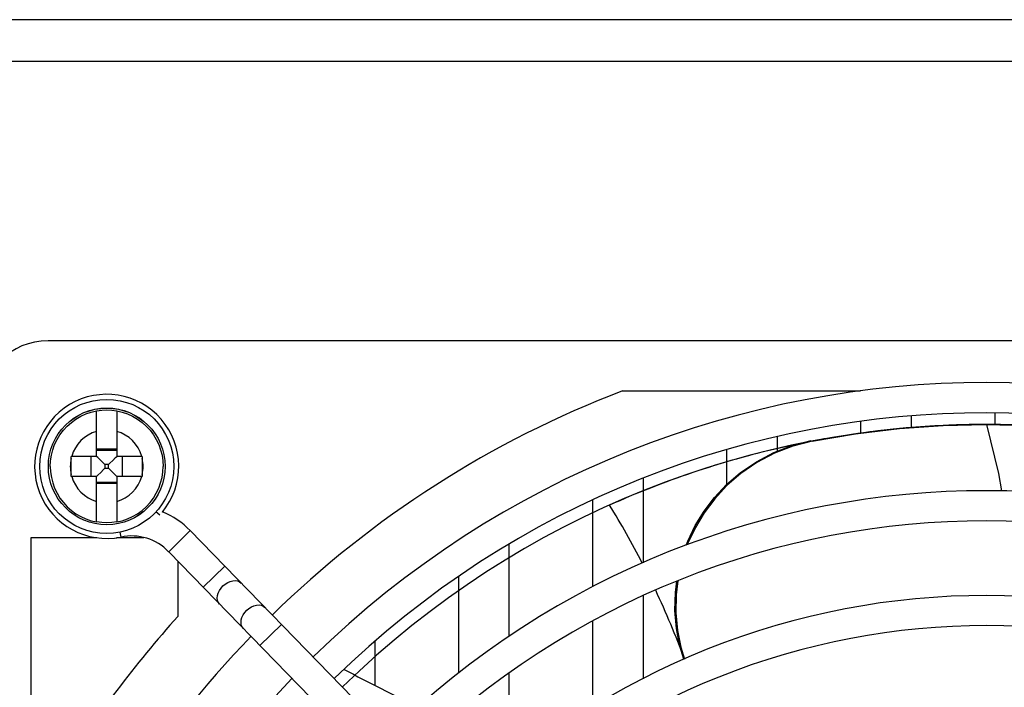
# Model space of a CAD drawing. Header units: millimetres. Extents: x -2579 to 1363, y -329 to 2298.
# Tile 137 of 256: x -1427 to -1369, y 2006 to 2046. Entities that reach past the tile are written whole.
import ezdxf

# ---------------------------------------------------------------- set-up
doc = ezdxf.new("R2010")
doc.units = ezdxf.units.MM
doc.header["$LTSCALE"] = 30.734
doc.layers.get('0').update_dxf_attribs({"linetype": 'CONTINUOUS'})

msp = doc.modelspace()

# ---------------------------------------------------------------- linework, layer by layer
at = {"color": 7}
for p, q in [((-1295.738, 2045.82), (-1695.738, 2045.82)), ((-1295.738, 2043.32), (-1695.738, 2043.32)), ((-1333.499, 2026.67), (-1425.738, 2026.67)), ((-1391.464, 2023.67), (-1377.26, 2023.67)), ((-1422.838, 2019.77), (-1422.838, 2022.485)), ((-1421.638, 2022.485), (-1421.638, 2019.77)), ((-1374.238, 2022.182), (-1374.238, 2021.499)), ((-1369.238, 2021.649), (-1369.238, 2022.362)), ((-1377.238, 2021.186), (-1377.238, 2021.857)), ((-1374.94, 2021.424), (-1372.334, 2021.609)), ((-1372.334, 2021.609), (-1369.795, 2021.67)), ((-1370.371, 2021.666), (-1370.601, 2021.663)), ((-1369.795, 2021.67), (-1369.909, 2021.67)), ((-1369.738, 2021.67), (-1369.795, 2021.67)), ((-1369.795, 2021.67), (-1369.738, 2021.67)), ((-1369.738, 2021.67), (-1366.685, 2021.586)), ((-1382.238, 2020.943), (-1382.238, 2020.075)), ((-1379.447, 2020.806), (-1379.691, 2020.762)), ((-1379.258, 2020.84), (-1379.447, 2020.806)), ((-1422.838, 2019.77), (-1424.358, 2019.77)), ((-1424.358, 2019.708), (-1424.358, 2019.77)), ((-1424.358, 2018.693), (-1424.358, 2019.708)), ((-1423.184, 2019.77), (-1423.184, 2018.57)), ((-1421.638, 2020.19), (-1422.838, 2020.19)), ((-1421.638, 2020.116), (-1422.838, 2020.116)), ((-1422.759, 2019.691), (-1422.838, 2019.77)), ((-1421.718, 2019.691), (-1421.638, 2019.77)), ((-1420.119, 2019.77), (-1421.638, 2019.77)), ((-1421.293, 2018.57), (-1421.293, 2019.77)), ((-1420.119, 2019.77), (-1420.118, 2019.647)), ((-1385.238, 2018.104), (-1385.238, 2020.166)), ((-1383.955, 2019.801), (-1384.328, 2019.7)), ((-1422.35, 2019.281), (-1422.432, 2019.364)), ((-1422.127, 2019.281), (-1422.35, 2019.281)), ((-1422.35, 2019.281), (-1422.35, 2019.059)), ((-1422.127, 2019.281), (-1422.044, 2019.364)), ((-1422.127, 2019.059), (-1422.127, 2019.281)), ((-1420.118, 2019.647), (-1420.119, 2018.632)), ((-1424.358, 2018.57), (-1424.358, 2018.693)), ((-1422.838, 2018.57), (-1424.358, 2018.57)), ((-1422.759, 2018.649), (-1422.838, 2018.57)), ((-1422.838, 2015.855), (-1422.838, 2018.57)), ((-1422.35, 2019.059), (-1422.432, 2018.976)), ((-1422.35, 2019.059), (-1422.127, 2019.059)), ((-1422.127, 2019.059), (-1422.045, 2018.976)), ((-1421.718, 2018.65), (-1421.638, 2018.57)), ((-1420.119, 2018.57), (-1421.638, 2018.57)), ((-1421.638, 2018.57), (-1421.638, 2015.855)), ((-1420.119, 2018.632), (-1420.119, 2018.57)), ((-1422.838, 2018.224), (-1421.638, 2018.224)), ((-1421.638, 2018.15), (-1422.838, 2018.15)), ((-1390.238, 2018.455), (-1390.238, 2013.42)), ((-1388.525, 2018.362), (-1388.879, 2018.232)), ((-1393.238, 2011.987), (-1393.238, 2017.166)), ((-1419.077, 2016.256), (-1419.299, 2016.461)), ((-1421.381, 2014.956), (-1421.441, 2015.252)), ((-1418.541, 2014.081), (-1417.251, 2015.336)), ((-1371.86, 1968.693), (-1417.251, 2015.336)), ((-1426.738, 2014.92), (-1422.825, 2014.92)), ((-1426.738, 2001.599), (-1426.738, 2014.92)), ((-1421.652, 2014.92), (-1420.028, 2014.92)), ((-1398.238, 2014.519), (-1398.238, 2009.016)), ((-1373.15, 1967.437), (-1418.541, 2014.081)), ((-1417.988, 2013.512), (-1417.988, 2010.224)), ((-1416.487, 2011.97), (-1415.197, 2013.225)), ((-1401.238, 2006.837), (-1401.238, 2012.599)), ((-1390.238, 2011.448), (-1390.238, 2006.502)), ((-1413.1, 2008.489), (-1411.81, 2009.744)), ((-1393.238, 2004.807), (-1393.238, 2009.947)), ((-1406.238, 2008.739), (-1406.238, 2006.137)), ((-1398.238, 2006.832), (-1398.238, 2002.413))]:
    msp.add_line(p, q, dxfattribs=at)
for points in [[(-1425.607, 2019.17), (-1425.59, 2019.504), (-1425.54, 2019.835), (-1425.458, 2020.16), (-1425.344, 2020.474), (-1425.199, 2020.776), (-1425.025, 2021.062), (-1424.824, 2021.329), (-1424.597, 2021.575), (-1424.346, 2021.797), (-1424.075, 2021.994), (-1423.786, 2022.162), (-1423.481, 2022.301), (-1423.164, 2022.409), (-1422.838, 2022.485)], [(-1422.838, 2022.485), (-1422.538, 2022.525), (-1422.238, 2022.539), (-1421.938, 2022.525), (-1421.638, 2022.485)], [(-1421.638, 2022.485), (-1421.312, 2022.409), (-1420.996, 2022.301), (-1420.691, 2022.162), (-1420.402, 2021.994), (-1420.131, 2021.797), (-1419.88, 2021.575), (-1419.653, 2021.329), (-1419.452, 2021.062), (-1419.278, 2020.776), (-1419.133, 2020.474), (-1419.019, 2020.16), (-1418.936, 2019.835), (-1418.887, 2019.504), (-1418.87, 2019.17)], [(-1371.719, 2021.635), (-1371.998, 2021.624), (-1372.277, 2021.612), (-1372.557, 2021.598), (-1372.838, 2021.583), (-1373.119, 2021.566), (-1373.4, 2021.548), (-1373.682, 2021.529), (-1373.965, 2021.508), (-1374.248, 2021.485), (-1374.532, 2021.461)], [(-1370.601, 2021.663), (-1370.787, 2021.66), (-1370.973, 2021.656), (-1371.159, 2021.652), (-1371.346, 2021.647), (-1371.532, 2021.641), (-1371.719, 2021.635)], [(-1369.909, 2021.67), (-1370.025, 2021.669), (-1370.14, 2021.669), (-1370.255, 2021.668), (-1370.371, 2021.666)], [(-1366.979, 2021.601), (-1367.255, 2021.614), (-1367.53, 2021.626), (-1367.806, 2021.636), (-1368.082, 2021.645), (-1368.358, 2021.653), (-1368.634, 2021.659), (-1368.91, 2021.664), (-1369.186, 2021.667), (-1369.462, 2021.669), (-1369.738, 2021.67)], [(-1369.738, 2021.67), (-1369.03, 2018.746), (-1368.844, 2017.706)], [(-1380.15, 2020.675), (-1377.552, 2021.112), (-1374.94, 2021.424)], [(-1374.532, 2021.461), (-1374.891, 2021.428), (-1375.252, 2021.393), (-1375.613, 2021.355), (-1375.975, 2021.315), (-1376.337, 2021.273), (-1376.7, 2021.227), (-1377.064, 2021.18), (-1377.429, 2021.129), (-1377.794, 2021.077), (-1378.159, 2021.021), (-1378.525, 2020.963), (-1378.891, 2020.903), (-1379.258, 2020.84)], [(-1380.15, 2020.675), (-1381.301, 2020.38), (-1382.397, 2019.959), (-1383.445, 2019.402), (-1384.405, 2018.745), (-1385.238, 2018.023), (-1385.963, 2017.239), (-1386.587, 2016.409), (-1387.115, 2015.526), (-1387.556, 2014.582), (-1387.586, 2014.495)], [(-1381.019, 2020.501), (-1381.287, 2020.444), (-1381.554, 2020.386), (-1381.821, 2020.327), (-1382.088, 2020.266), (-1382.355, 2020.204), (-1382.622, 2020.14), (-1382.888, 2020.075), (-1383.155, 2020.009), (-1383.422, 2019.941), (-1383.688, 2019.872), (-1383.955, 2019.801)], [(-1382.434, 2020), (-1381.346, 2020.416), (-1380.201, 2020.71)], [(-1379.691, 2020.762), (-1379.87, 2020.729), (-1380.049, 2020.695), (-1380.228, 2020.66), (-1380.407, 2020.625), (-1380.586, 2020.59), (-1380.765, 2020.553), (-1381.019, 2020.501)], [(-1387.656, 2014.468), (-1387.57, 2014.709), (-1387.124, 2015.64), (-1386.6, 2016.503), (-1385.98, 2017.315), (-1385.255, 2018.09), (-1384.424, 2018.805), (-1383.472, 2019.452), (-1382.434, 2020)], [(-1425.607, 2019.17), (-1425.59, 2018.836), (-1425.54, 2018.505), (-1425.458, 2018.18), (-1425.344, 2017.866), (-1425.199, 2017.564), (-1425.025, 2017.278), (-1424.824, 2017.011), (-1424.597, 2016.765), (-1424.346, 2016.543), (-1424.075, 2016.347), (-1423.786, 2016.178), (-1423.481, 2016.039), (-1423.164, 2015.931), (-1422.838, 2015.855)], [(-1422.432, 2019.364), (-1422.597, 2019.529), (-1422.759, 2019.691)], [(-1422.044, 2019.364), (-1421.88, 2019.529), (-1421.718, 2019.691)], [(-1421.638, 2015.855), (-1421.312, 2015.931), (-1420.996, 2016.039), (-1420.691, 2016.178), (-1420.402, 2016.347), (-1420.131, 2016.543), (-1419.88, 2016.765), (-1419.653, 2017.011), (-1419.452, 2017.278), (-1419.278, 2017.564), (-1419.133, 2017.866), (-1419.019, 2018.18), (-1418.936, 2018.505), (-1418.887, 2018.836), (-1418.87, 2019.17)], [(-1384.328, 2019.7), (-1384.66, 2019.607), (-1384.992, 2019.512), (-1385.324, 2019.415), (-1385.656, 2019.316), (-1385.987, 2019.215), (-1386.318, 2019.112), (-1386.648, 2019.006), (-1386.962, 2018.904), (-1387.275, 2018.799), (-1387.588, 2018.693), (-1387.901, 2018.585), (-1388.214, 2018.474), (-1388.525, 2018.362)], [(-1422.432, 2018.976), (-1422.597, 2018.812), (-1422.759, 2018.649)], [(-1422.045, 2018.976), (-1421.88, 2018.812), (-1421.718, 2018.65)], [(-1388.879, 2018.232), (-1389.187, 2018.117), (-1389.494, 2018), (-1389.801, 2017.88), (-1390.107, 2017.759), (-1390.413, 2017.636), (-1390.719, 2017.511), (-1391.024, 2017.384), (-1391.328, 2017.255), (-1391.632, 2017.125), (-1391.936, 2016.992), (-1392.238, 2016.857)], [(-1421.638, 2015.855), (-1421.938, 2015.815), (-1422.238, 2015.801), (-1422.538, 2015.815), (-1422.838, 2015.855)], [(-1415.501, 2010.956), (-1415.575, 2011.057), (-1415.621, 2011.178), (-1415.639, 2011.315), (-1415.626, 2011.462), (-1415.583, 2011.614), (-1415.513, 2011.765), (-1415.417, 2011.909), (-1415.3, 2012.04), (-1415.165, 2012.153), (-1415.019, 2012.245), (-1414.866, 2012.312), (-1414.713, 2012.35), (-1414.566, 2012.359), (-1414.43, 2012.338), (-1414.31, 2012.288), (-1414.211, 2012.211)], [(-1387.809, 2007.66), (-1388.06, 2008.502), (-1388.248, 2009.507), (-1388.333, 2010.57), (-1388.309, 2011.647), (-1388.22, 2012.316)], [(-1388.163, 2012.338), (-1388.265, 2011.508), (-1388.277, 2010.434), (-1388.183, 2009.379), (-1387.988, 2008.386), (-1387.771, 2007.678)], [(-1414.086, 2009.502), (-1414.16, 2009.603), (-1414.207, 2009.725), (-1414.224, 2009.861), (-1414.211, 2010.009), (-1414.168, 2010.16), (-1414.098, 2010.311), (-1414.002, 2010.455), (-1413.885, 2010.586), (-1413.75, 2010.7), (-1413.604, 2010.792), (-1413.452, 2010.858), (-1413.299, 2010.896), (-1413.151, 2010.905), (-1413.015, 2010.884), (-1412.895, 2010.835), (-1412.796, 2010.758)]]:
    msp.add_lwpolyline(points, dxfattribs=at)
for radius in [4, 3.482, 3.481]:
    msp.add_circle((-1422.238, 2019.17), radius, dxfattribs=at)
for centre, radius, start, end in [((-1425.738, 2022.67), 4, 90, 180), ((-1369.738, 1966.67), 57.5, 45.66984, 134.33016), ((-1422.238, 2019.17), 4.3, 320.5355, 281.50014), ((-1369.738, 1966.67), 61, 110.86435, 134.33395), ((-1369.738, 1966.67), 55.7, 45.66627, 134.33373), ((-1369.738, 1966.67), 55, 45.66534, 134.33466), ((-1422.238, 2019.17), 2.173, 106.02904, 163.97096), ((-1422.238, 2019.17), 2.173, 16.02904, 73.97096), ((-1422.238, 2019.17), 2.173, 167.32758, 192.67242), ((-1422.238, 2019.17), 2.173, 347.32758, 12.67242), ((-1422.238, 2019.17), 2.173, 196.02904, 253.97096), ((-1422.238, 2019.17), 2.173, 286.02904, 343.97096), ((-1369.738, 1966.67), 51.05, 45.65596, 134.34404), ((-1434.734, 1990.511), 50, 27.24727, 31.79858), ((-1420.763, 2011.919), 4.9, 44.22058, 67.90209), ((-1369.738, 1966.67), 49.25, 45.65149, 134.34851), ((-1420.763, 2011.919), 3.1, 44.22058, 101.50014), ((-1434.734, 1990.511), 50, 20.07919, 25.17754), ((-1369.738, 1966.67), 44.8, 45.63878, 134.36122), ((-1369.738, 1966.67), 65, 137.92837, 148.04725), ((-1369.738, 1966.67), 43, 45.63283, 134.36717), ((-1369.738, 1966.67), 61, 135.99078, 159.13565), ((-1356.017, 2103.836), 109.884, 241.72568, 244.31149), ((-1369.738, 1966.67), 57.5, 136.1243, 223.8757)]:
    msp.add_arc(centre, radius, start, end, dxfattribs=at)

doc.saveas('drawing.dxf')
